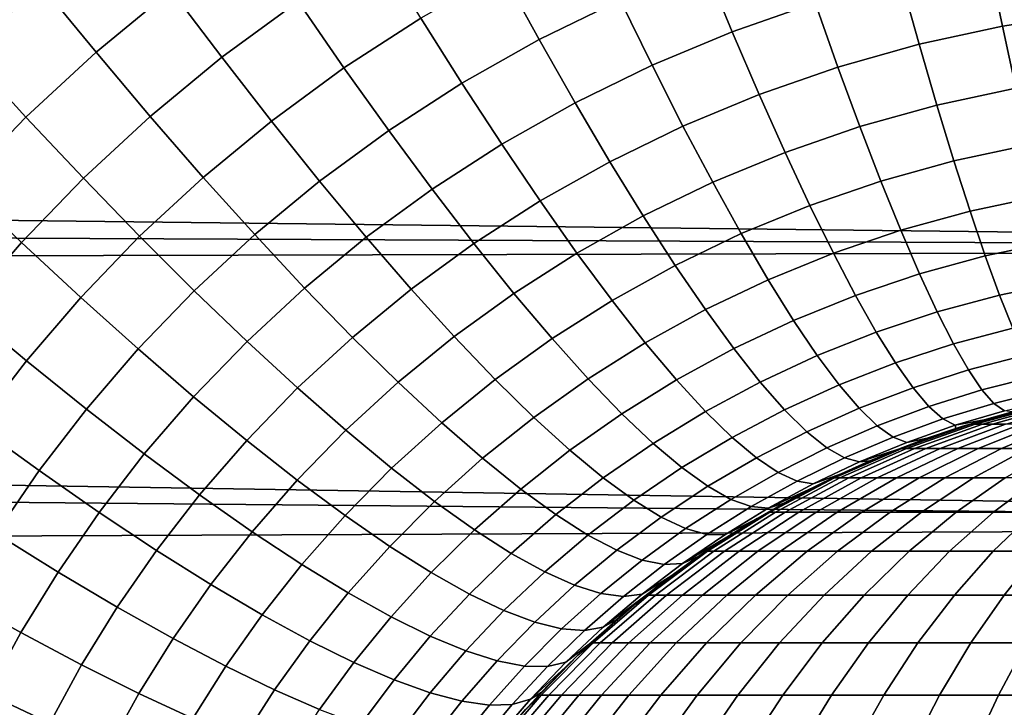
# Model space of a CAD drawing. Header units: metres. Extents: x -28 to 70, y -212 to 28.
# Tile 212 of 239: x 59.83 to 63.33, y 2.34 to 4.78. Entities that reach past the tile are written whole.
import ezdxf

# ---------------------------------------------------------------- set-up
doc = ezdxf.new("R2010")
doc.units = ezdxf.units.M
doc.layers.add('solid_10_261_102_XXX', color=7, linetype='CONTINUOUS')

msp = doc.modelspace()

# ---------------------------------------------------------------- linework, layer by layer
at = {"layer": 'solid_10_261_102_XXX'}
for points in [[(60.097095, 4.667661, 133.629623), (60.364853, 4.888052, 133.554276), (60.18187, 5.137593, 133.40921), (59.900841, 4.906998, 133.484711)], [(59.371334, 4.849041, 133.454437), (59.638363, 4.665297, 133.561798), (59.900841, 4.906998, 133.484711), (59.639221, 5.10078, 133.377991)], [(60.544914, 4.649364, 133.719803), (60.816631, 4.848207, 133.647171), (60.650143, 5.096413, 133.481415), (60.364853, 4.888052, 133.554276)], [(61.674732, 4.712916, 133.903885), (61.962845, 4.85386, 133.844635), (61.845879, 5.100805, 133.639374), (61.542999, 4.952584, 133.698944)], [(62.362087, 4.740317, 134.015015), (62.65794, 4.843091, 133.968918), (62.574532, 5.087427, 133.744995), (62.263176, 4.979101, 133.791412)], [(60.979832, 4.612068, 133.832642), (61.254013, 4.7892, 133.763657), (61.10466, 5.034131, 133.577911), (60.816631, 4.848207, 133.647171)], [(63.324467, 4.759669, 134.140762), (63.626225, 4.805913, 134.118591), (63.593075, 5.045272, 133.876923), (63.275043, 4.9964, 133.899292)], [(29.683619, 4.696668, 94.559288), (29.573715, 4.981474, 94.63031), (68.738998, 4.938868, 94.6194)], [(62.076664, 4.621481, 134.067886), (62.362087, 4.740317, 134.015015), (62.263176, 4.979101, 133.791412), (61.962845, 4.85386, 133.844635)], [(63.028137, 4.695652, 134.171371), (63.324467, 4.759669, 134.140762), (63.275043, 4.9964, 133.899292), (62.96278, 4.928754, 133.930145)], [(61.399818, 4.557548, 133.968292), (61.674732, 4.712916, 133.903885), (61.542999, 4.952584, 133.698944), (61.254013, 4.7892, 133.763657)], [(29.786154, 4.4167, 94.493774), (29.683619, 4.696668, 94.559288), (68.738998, 4.938868, 94.6194), (68.738998, 3.965933, 94.397156)], [(62.738785, 4.614573, 134.209824), (63.028137, 4.695652, 134.171371), (62.96278, 4.928754, 133.930145), (62.65794, 4.843091, 133.968918)], [(59.84716, 4.436744, 133.706589), (60.097095, 4.667661, 133.629623), (59.900841, 4.906998, 133.484711), (59.638363, 4.665297, 133.561798)], [(60.289989, 4.439091, 133.794983), (60.544914, 4.649364, 133.719803), (60.364853, 4.888052, 133.554276), (60.097095, 4.667661, 133.629623)], [(60.721214, 4.422645, 133.90506), (60.979832, 4.612068, 133.832642), (60.816631, 4.848207, 133.647171), (60.544914, 4.649364, 133.719803)], [(61.802788, 4.487725, 134.126801), (62.076664, 4.621481, 134.067886), (61.962845, 4.85386, 133.844635), (61.674732, 4.712916, 133.903885)], [(62.457886, 4.517279, 134.255585), (62.738785, 4.614573, 134.209824), (62.65794, 4.843091, 133.968918), (62.362087, 4.740317, 134.015015)], [(63.372154, 4.539955, 134.398148), (63.658218, 4.58361, 134.376175), (63.626225, 4.805913, 134.118591), (63.324467, 4.759669, 134.140762)], [(61.138977, 4.389099, 134.036987), (61.399818, 4.557548, 133.968292), (61.254013, 4.7892, 133.763657), (60.979832, 4.612068, 133.832642)], [(62.186794, 4.404751, 134.30809), (62.457886, 4.517279, 134.255585), (62.362087, 4.740317, 134.015015), (62.076664, 4.621481, 134.067886)], [(63.091164, 4.479513, 134.428482), (63.372154, 4.539955, 134.398148), (63.324467, 4.759669, 134.140762), (63.028137, 4.695652, 134.171371)], [(61.541405, 4.340256, 134.190857), (61.802788, 4.487725, 134.126801), (61.674732, 4.712916, 133.903885), (61.399818, 4.557548, 133.968292)], [(59.615208, 4.196781, 133.784286), (59.84716, 4.436744, 133.706589), (59.638363, 4.665297, 133.561798), (59.394619, 4.414023, 133.639557)], [(60.052124, 4.218831, 133.871826), (60.289989, 4.439091, 133.794983), (60.097095, 4.667661, 133.629623), (59.84716, 4.436744, 133.706589)], [(62.816696, 4.402941, 134.466614), (63.091164, 4.479513, 134.428482), (63.028137, 4.695652, 134.171371), (62.738785, 4.614573, 134.209824)], [(60.478615, 4.222354, 133.980042), (60.721214, 4.422645, 133.90506), (60.544914, 4.649364, 133.719803), (60.289989, 4.439091, 133.794983)], [(60.892921, 4.208954, 134.109131), (61.138977, 4.389099, 134.036987), (60.979832, 4.612068, 133.832642), (60.721214, 4.422645, 133.90506)], [(61.926575, 4.278061, 134.366623), (62.186794, 4.404751, 134.30809), (62.076664, 4.621481, 134.067886), (61.802788, 4.487725, 134.126801)], [(62.550129, 4.311028, 134.511993), (62.816696, 4.402941, 134.466614), (62.738785, 4.614573, 134.209824), (62.457886, 4.517279, 134.255585)], [(61.293324, 4.180341, 134.259232), (61.541405, 4.340256, 134.190857), (61.399818, 4.557548, 133.968292), (61.138977, 4.389099, 134.036987)], [(63.151566, 4.281345, 134.700287), (63.417885, 4.338285, 134.670242), (63.372154, 4.539955, 134.398148), (63.091164, 4.479513, 134.428482)], [(61.678101, 4.138339, 134.430313), (61.926575, 4.278061, 134.366623), (61.802788, 4.487725, 134.126801), (61.541405, 4.340256, 134.190857)], [(62.292732, 4.204685, 134.564117), (62.550129, 4.311028, 134.511993), (62.457886, 4.517279, 134.255585), (62.186794, 4.404751, 134.30809)], [(62.891304, 4.209185, 134.738068), (63.151566, 4.281345, 134.700287), (63.091164, 4.479513, 134.428482), (62.816696, 4.402941, 134.466614)], [(59.831463, 3.990005, 133.949432), (60.052124, 4.218831, 133.871826), (59.84716, 4.436744, 133.706589), (59.615208, 4.196781, 133.784286)], [(60.252289, 4.012574, 134.056732), (60.478615, 4.222354, 133.980042), (60.289989, 4.439091, 133.794983), (60.052124, 4.218831, 133.871826)], [(60.662094, 4.018463, 134.183914), (60.892921, 4.208954, 134.109131), (60.721214, 4.422645, 133.90506), (60.478615, 4.222354, 133.980042)], [(29.881878, 4.140791, 94.43335), (29.786154, 4.4167, 94.493774), (68.738998, 3.965933, 94.397156)], [(61.059242, 4.009289, 134.3311), (61.293324, 4.180341, 134.259232), (61.138977, 4.389099, 134.036987), (60.892921, 4.208954, 134.109131)], [(62.045502, 4.084906, 134.622238), (62.292732, 4.204685, 134.564117), (62.186794, 4.404751, 134.30809), (61.926575, 4.278061, 134.366623)], [(62.638378, 4.12253, 134.783066), (62.891304, 4.209185, 134.738068), (62.816696, 4.402941, 134.466614), (62.550129, 4.311028, 134.511993)], [(61.442158, 3.986771, 134.498352), (61.678101, 4.138339, 134.430313), (61.541405, 4.340256, 134.190857), (61.293324, 4.180341, 134.259232)], [(63.209061, 4.102074, 134.985504), (63.461445, 4.155601, 134.95578), (63.417885, 4.338285, 134.670242), (63.151566, 4.281345, 134.700287)], [(61.809273, 3.952741, 134.685547), (62.045502, 4.084906, 134.622238), (61.926575, 4.278061, 134.366623), (61.678101, 4.138339, 134.430313)], [(62.393974, 4.022217, 134.834763), (62.638378, 4.12253, 134.783066), (62.550129, 4.311028, 134.511993), (62.292732, 4.204685, 134.564117)], [(62.962261, 4.034208, 135.022919), (63.209061, 4.102074, 134.985504), (63.151566, 4.281345, 134.700287), (62.891304, 4.209185, 134.738068)], [(60.042377, 3.794662, 134.134232), (60.252289, 4.012574, 134.056732), (60.052124, 4.218831, 133.871826), (59.831463, 3.990005, 133.949432)], [(60.446728, 3.818937, 134.260437), (60.662094, 4.018463, 134.183914), (60.478615, 4.222354, 133.980042), (60.252289, 4.012574, 134.056732)], [(60.839565, 3.828371, 134.40564), (61.059242, 4.009289, 134.3311), (60.892921, 4.208954, 134.109131), (60.662094, 4.018463, 134.183914)], [(62.722225, 3.952663, 135.067505), (62.962261, 4.034208, 135.022919), (62.891304, 4.209185, 134.738068), (62.638378, 4.12253, 134.783066)], [(59.628029, 3.753997, 134.026917), (59.831463, 3.990005, 133.949432), (59.615208, 4.196781, 133.784286), (59.401257, 3.949211, 133.861801)], [(61.219395, 3.824582, 134.569916), (61.442158, 3.986771, 134.498352), (61.293324, 4.180341, 134.259232), (61.059242, 4.009289, 134.3311)], [(62.159027, 3.90916, 134.892471), (62.393974, 4.022217, 134.834763), (62.292732, 4.204685, 134.564117), (62.045502, 4.084906, 134.622238)], [(29.970444, 3.86956, 94.377907), (29.881878, 4.140791, 94.43335), (68.738998, 3.965933, 94.397156)], [(61.584778, 3.809292, 134.75322), (61.809273, 3.952741, 134.685547), (61.678101, 4.138339, 134.430313), (61.442158, 3.986771, 134.498352)], [(63.263382, 3.942539, 135.282822), (63.502625, 3.992756, 135.253403), (63.461445, 4.155601, 134.95578), (63.209061, 4.102074, 134.985504)], [(62.490055, 3.858198, 135.11879), (62.722225, 3.952663, 135.067505), (62.638378, 4.12253, 134.783066), (62.393974, 4.022217, 134.834763)], [(63.029236, 3.87883, 135.319855), (63.263382, 3.942539, 135.282822), (63.209061, 4.102074, 134.985504), (62.962261, 4.034208, 135.022919)], [(61.934307, 3.784328, 134.955353), (62.159027, 3.90916, 134.892471), (62.045502, 4.084906, 134.622238), (61.809273, 3.952741, 134.685547)], [(62.801281, 3.802222, 135.364014), (63.029236, 3.87883, 135.319855), (62.962261, 4.034208, 135.022919), (62.722225, 3.952663, 135.067505)], [(60.246964, 3.611665, 134.33783), (60.446728, 3.818937, 134.260437), (60.252289, 4.012574, 134.056732), (60.042377, 3.794662, 134.134232)], [(60.634533, 3.638825, 134.481995), (60.839565, 3.828371, 134.40564), (60.662094, 4.018463, 134.183914), (60.446728, 3.818937, 134.260437)], [(61.010204, 3.652966, 134.644211), (61.219395, 3.824582, 134.569916), (61.059242, 4.009289, 134.3311), (60.839565, 3.828371, 134.40564)], [(62.266609, 3.751646, 135.176041), (62.490055, 3.858198, 135.11879), (62.393974, 4.022217, 134.834763), (62.159027, 3.90916, 134.892471)], [(30.052391, 3.602428, 94.32711), (29.970444, 3.86956, 94.377907), (68.738998, 3.965933, 94.397156), (68.738998, 2.983123, 94.223724)], [(59.848892, 3.569941, 134.211685), (60.042377, 3.794662, 134.134232), (59.831463, 3.990005, 133.949432), (59.628029, 3.753997, 134.026917)], [(61.372631, 3.655698, 134.824463), (61.584778, 3.809292, 134.75322), (61.442158, 3.986771, 134.498352), (61.219395, 3.824582, 134.569916)], [(63.31427, 3.803483, 135.59082), (63.541237, 3.850511, 135.561737), (63.502625, 3.992756, 135.253403), (63.263382, 3.942539, 135.282822)], [(61.720516, 3.648734, 135.022644), (61.934307, 3.784328, 134.955353), (61.809273, 3.952741, 134.685547), (61.584778, 3.809292, 134.75322)], [(62.580517, 3.713396, 135.414841), (62.801281, 3.802222, 135.364014), (62.722225, 3.952663, 135.067505), (62.490055, 3.858198, 135.11879)], [(63.091919, 3.743776, 135.627457), (63.31427, 3.803483, 135.59082), (63.263382, 3.942539, 135.282822), (63.029236, 3.87883, 135.319855)], [(62.052624, 3.633888, 135.238495), (62.266609, 3.751646, 135.176041), (62.159027, 3.90916, 134.892471), (61.934307, 3.784328, 134.955353)], [(62.367752, 3.613099, 135.471619), (62.580517, 3.713396, 135.414841), (62.490055, 3.858198, 135.11879), (62.266609, 3.751646, 135.176041)], [(62.875168, 3.671911, 135.671188), (63.091919, 3.743776, 135.627457), (63.029236, 3.87883, 135.319855), (62.801281, 3.802222, 135.364014)], [(60.814819, 3.47308, 134.720367), (61.010204, 3.652966, 134.644211), (60.839565, 3.828371, 134.40564), (60.634533, 3.638825, 134.481995)], [(61.173214, 3.493066, 134.898483), (61.372631, 3.655698, 134.824463), (61.219395, 3.824582, 134.569916), (61.010204, 3.652966, 134.644211)], [(63.361492, 3.685558, 135.908096), (63.577103, 3.729531, 135.879349), (63.541237, 3.850511, 135.561737), (63.31427, 3.803483, 135.59082)], [(60.062817, 3.397902, 134.415253), (60.246964, 3.611665, 134.33783), (60.042377, 3.794662, 134.134232), (59.848892, 3.569941, 134.211685)], [(60.444271, 3.441869, 134.55928), (60.634533, 3.638825, 134.481995), (60.446728, 3.818937, 134.260437), (60.246964, 3.611665, 134.33783)], [(61.518234, 3.503424, 135.093567), (61.720516, 3.648734, 135.022644), (61.584778, 3.809292, 134.75322), (61.372631, 3.655698, 134.824463)], [(62.664944, 3.588487, 135.721542), (62.875168, 3.671911, 135.671188), (62.801281, 3.802222, 135.364014), (62.580517, 3.713396, 135.414841)], [(63.150009, 3.629676, 135.944321), (63.361492, 3.685558, 135.908096), (63.31427, 3.803483, 135.59082), (63.091919, 3.743776, 135.627457)], [(59.67168, 3.339659, 134.288315), (59.848892, 3.569941, 134.211685), (59.628029, 3.753997, 134.026917), (59.441662, 3.512115, 134.103516)], [(61.848743, 3.505846, 135.305374), (62.052624, 3.633888, 135.238495), (61.934307, 3.784328, 134.955353), (61.720516, 3.648734, 135.022644)], [(62.163662, 3.502123, 135.53363), (62.367752, 3.613099, 135.471619), (62.266609, 3.751646, 135.176041), (62.052624, 3.633888, 135.238495)], [(62.94355, 3.562336, 135.987595), (63.150009, 3.629676, 135.944321), (63.091919, 3.743776, 135.627457), (62.875168, 3.671911, 135.671188)], [(62.461979, 3.494167, 135.777847), (62.664944, 3.588487, 135.721542), (62.580517, 3.713396, 135.414841), (62.367752, 3.613099, 135.471619)], [(63.203247, 3.537064, 136.268951), (63.404827, 3.589313, 136.233139), (63.361492, 3.685558, 135.908096), (63.150009, 3.629676, 135.944321)], [(60.986752, 3.322475, 134.974442), (61.173214, 3.493066, 134.898483), (61.010204, 3.652966, 134.644211), (60.814819, 3.47308, 134.720367)], [(61.327827, 3.34942, 135.167297), (61.518234, 3.503424, 135.093567), (61.372631, 3.655698, 134.824463), (61.173214, 3.493066, 134.898483)], [(61.655529, 3.368473, 135.375931), (61.848743, 3.505846, 135.305374), (61.720516, 3.648734, 135.022644), (61.518234, 3.503424, 135.093567)], [(62.742939, 3.484055, 136.03746), (62.94355, 3.562336, 135.987595), (62.875168, 3.671911, 135.671188), (62.664944, 3.588487, 135.721542)], [(60.268799, 3.238685, 134.636658), (60.444271, 3.441869, 134.55928), (60.246964, 3.611665, 134.33783), (60.062817, 3.397902, 134.415253)], [(60.633369, 3.286065, 134.797531), (60.814819, 3.47308, 134.720367), (60.634533, 3.638825, 134.481995), (60.444271, 3.441869, 134.55928)], [(61.968861, 3.381297, 135.600082), (62.163662, 3.502123, 135.53363), (62.052624, 3.633888, 135.238495), (61.848743, 3.505846, 135.305374)], [(62.266907, 3.389649, 135.839386), (62.461979, 3.494167, 135.777847), (62.367752, 3.613099, 135.471619), (62.163662, 3.502123, 135.53363)], [(63.006104, 3.474011, 136.311768), (63.203247, 3.537064, 136.268951), (63.150009, 3.629676, 135.944321), (62.94355, 3.562336, 135.987595)], [(30.128082, 3.33898, 94.280693), (30.052391, 3.602428, 94.32711), (68.738998, 2.983123, 94.223724)], [(62.548855, 3.395404, 136.093277), (62.742939, 3.484055, 136.03746), (62.664944, 3.588487, 135.721542), (62.461979, 3.494167, 135.777847)], [(63.251373, 3.466372, 136.599838), (63.444069, 3.515199, 136.564438), (63.404827, 3.589313, 136.233139), (63.203247, 3.537064, 136.268951)], [(59.894138, 3.178836, 134.491898), (60.062817, 3.397902, 134.415253), (59.848892, 3.569941, 134.211685), (59.67168, 3.339659, 134.288315)], [(62.81414, 3.400586, 136.36113), (63.006104, 3.474011, 136.311768), (62.94355, 3.562336, 135.987595), (62.742939, 3.484055, 136.03746)], [(61.783867, 3.251475, 135.670288), (61.968861, 3.381297, 135.600082), (61.848743, 3.505846, 135.305374), (61.655529, 3.368473, 135.375931)], [(63.062534, 3.407347, 136.642166), (63.251373, 3.466372, 136.599838), (63.203247, 3.537064, 136.268951), (63.006104, 3.474011, 136.311768)], [(63.294167, 3.417931, 136.93541), (63.479038, 3.463562, 136.900452), (63.444069, 3.515199, 136.564438), (63.251373, 3.466372, 136.599838)], [(60.813381, 3.144984, 135.051483), (60.986752, 3.322475, 134.974442), (60.814819, 3.47308, 134.720367), (60.633369, 3.286065, 134.797531)], [(61.149525, 3.187714, 135.243042), (61.327827, 3.34942, 135.167297), (61.173214, 3.493066, 134.898483), (60.986752, 3.322475, 134.974442)], [(61.473328, 3.222698, 135.449387), (61.655529, 3.368473, 135.375931), (61.518234, 3.503424, 135.093567), (61.327827, 3.34942, 135.167297)], [(62.080299, 3.275667, 135.905411), (62.266907, 3.389649, 135.839386), (62.163662, 3.502123, 135.53363), (61.968861, 3.381297, 135.600082)], [(62.361877, 3.296992, 136.154327), (62.548855, 3.395404, 136.093277), (62.461979, 3.494167, 135.777847), (62.266907, 3.389649, 135.839386)], [(62.627968, 3.317273, 136.416443), (62.81414, 3.400586, 136.36113), (62.742939, 3.484055, 136.03746), (62.548855, 3.395404, 136.093277)], [(62.878212, 3.338473, 136.691025), (63.062534, 3.407347, 136.642166), (63.006104, 3.474011, 136.311768), (62.81414, 3.400586, 136.36113)], [(60.465881, 3.093033, 134.874863), (60.633369, 3.286065, 134.797531), (60.444271, 3.441869, 134.55928), (60.268799, 3.238685, 134.636658)], [(63.112583, 3.362658, 136.97728), (63.294167, 3.417931, 136.93541), (63.251373, 3.466372, 136.599838), (63.062534, 3.407347, 136.642166)], [(63.331432, 3.391967, 137.274139), (63.509571, 3.434643, 137.239609), (63.479038, 3.463562, 136.900452), (63.294167, 3.417931, 136.93541)], [(62.934853, 3.298003, 137.02562), (63.112583, 3.362658, 136.97728), (63.062534, 3.407347, 136.642166), (62.878212, 3.338473, 136.691025)], [(63.156013, 3.34015, 137.315506), (63.331432, 3.391967, 137.274139), (63.294167, 3.417931, 136.93541), (63.112583, 3.362658, 136.97728)], [(63.158318, 3.328982, 137.656693), (63.18298, 3.336887, 195.5), (63.441513, 3.407934, 195.5), (63.25959, 3.360173, 137.630676)], [(63.18298, 3.336887, 195.5), (63.21233, 3.344505, 195.642044), (63.464531, 3.412248, 195.624359), (63.441513, 3.407934, 195.5)], [(63.464531, 3.412248, 195.624359), (63.21233, 3.344505, 195.642044), (63.227646, 3.344505, 195.786407), (63.47794, 3.412248, 195.750763)], [(63.47794, 3.412248, 195.750763), (63.227646, 3.344505, 195.786407), (63.253231, 3.344505, 195.929306), (63.500343, 3.412248, 195.875885)], [(63.500343, 3.412248, 195.875885), (63.253231, 3.344505, 195.929306), (63.28896, 3.344505, 196.070007), (63.531624, 3.412248, 195.999084)], [(63.360382, 3.387924, 137.607315), (63.25959, 3.360173, 137.630676), (63.441513, 3.407934, 195.5)], [(63.531624, 3.412248, 195.999084), (63.28896, 3.344505, 196.070007), (63.334644, 3.344505, 196.207809), (63.571625, 3.412248, 196.119736)], [(60.10799, 3.030396, 134.713318), (60.268799, 3.238685, 134.636658), (60.062817, 3.397902, 134.415253), (59.894138, 3.178836, 134.491898)], [(61.609035, 3.113493, 135.743423), (61.783867, 3.251475, 135.670288), (61.655529, 3.368473, 135.375931), (61.473328, 3.222698, 135.449387)], [(61.902653, 3.152975, 135.97522), (62.080299, 3.275667, 135.905411), (61.968861, 3.381297, 135.600082), (61.783867, 3.251475, 135.670288)], [(62.182549, 3.189451, 136.21991), (62.361877, 3.296992, 136.154327), (62.266907, 3.389649, 135.839386), (62.080299, 3.275667, 135.905411)], [(62.448132, 3.224584, 136.47699), (62.627968, 3.317273, 136.416443), (62.548855, 3.395404, 136.093277), (62.361877, 3.296992, 136.154327)], [(62.698952, 3.260139, 136.745819), (62.878212, 3.338473, 136.691025), (62.81414, 3.400586, 136.36113), (62.627968, 3.317273, 136.416443)], [(63.331432, 3.391967, 137.274139), (63.156013, 3.34015, 137.315506), (63.25959, 3.360173, 137.630676), (63.360382, 3.387924, 137.607315)], [(30.260424, 2.823948, 94.200371), (30.128082, 3.33898, 94.280693), (68.738998, 2.983123, 94.223724)], [(59.740681, 2.955575, 134.567017), (59.894138, 3.178836, 134.491898), (59.67168, 3.339659, 134.288315), (59.510483, 3.104986, 134.363342)], [(61.302376, 3.069427, 135.524887), (61.473328, 3.222698, 135.449387), (61.327827, 3.34942, 135.167297), (61.149525, 3.187714, 135.243042)], [(62.761475, 3.224267, 137.07988), (62.934853, 3.298003, 137.02562), (62.878212, 3.338473, 136.691025), (62.698952, 3.260139, 136.745819)], [(62.852558, 3.213686, 137.750565), (62.930641, 3.246258, 195.5), (63.18298, 3.336887, 195.5), (62.954693, 3.25585, 137.716614)], [(62.930641, 3.246258, 195.5), (62.965881, 3.258058, 195.659317), (63.21233, 3.344505, 195.642044), (63.18298, 3.336887, 195.5)], [(62.983803, 3.279367, 137.363342), (63.156013, 3.34015, 137.315506), (63.112583, 3.362658, 136.97728), (62.934853, 3.298003, 137.02562)], [(63.056675, 3.294253, 137.685318), (62.954693, 3.25585, 137.716614), (63.18298, 3.336887, 195.5)], [(63.21233, 3.344505, 195.642044), (62.965881, 3.258058, 195.659317), (62.983063, 3.258058, 195.821228), (63.227646, 3.344505, 195.786407)], [(63.227646, 3.344505, 195.786407), (62.983063, 3.258058, 195.821228), (63.011761, 3.258058, 195.981506), (63.253231, 3.344505, 195.929306)], [(63.156013, 3.34015, 137.315506), (62.983803, 3.279367, 137.363342), (63.056675, 3.294253, 137.685318), (63.158318, 3.328982, 137.656693)], [(63.253231, 3.344505, 195.929306), (63.011761, 3.258058, 195.981506), (63.05183, 3.258058, 196.139328), (63.28896, 3.344505, 196.070007)], [(63.28896, 3.344505, 196.070007), (63.05183, 3.258058, 196.139328), (63.103069, 3.258058, 196.293884), (63.334644, 3.344505, 196.207809)], [(63.158318, 3.328982, 137.656693), (63.056675, 3.294253, 137.685318), (63.18298, 3.336887, 195.5)], [(63.334644, 3.344505, 196.207809), (63.103069, 3.258058, 196.293884), (63.165215, 3.258058, 196.444382), (63.390049, 3.344505, 196.341995)], [(63.156013, 3.34015, 137.315506), (63.158318, 3.328982, 137.656693), (63.25959, 3.360173, 137.630676)], [(63.390049, 3.344505, 196.341995), (63.165215, 3.258058, 196.444382), (63.237949, 3.258058, 196.590057), (63.454899, 3.344505, 196.471878)], [(63.454899, 3.344505, 196.471878), (63.237949, 3.258058, 196.590057), (63.3209, 3.258058, 196.730179), (63.528854, 3.344505, 196.596802)], [(63.528854, 3.344505, 196.596802), (63.3209, 3.258058, 196.730179), (63.413643, 3.258058, 196.864014), (63.611542, 3.344505, 196.716125)], [(60.983463, 3.019283, 135.319931), (61.149525, 3.187714, 135.243042), (60.986752, 3.322475, 134.974442), (60.813381, 3.144984, 135.051483)], [(62.275124, 3.123052, 136.542114), (62.448132, 3.224584, 136.47699), (62.361877, 3.296992, 136.154327), (62.182549, 3.189451, 136.21991)], [(62.525261, 3.172763, 136.805878), (62.698952, 3.260139, 136.745819), (62.627968, 3.317273, 136.416443), (62.448132, 3.224584, 136.47699)], [(62.815247, 3.209827, 137.417068), (62.983803, 3.279367, 137.363342), (62.934853, 3.298003, 137.02562), (62.761475, 3.224267, 137.07988)], [(60.653141, 2.961626, 135.128754), (60.813381, 3.144984, 135.051483), (60.633369, 3.286065, 134.797531), (60.465881, 3.093033, 134.874863)], [(62.011333, 3.073436, 136.289322), (62.182549, 3.189451, 136.21991), (62.080299, 3.275667, 135.905411), (61.902653, 3.152975, 135.97522)], [(62.815247, 3.209827, 137.417068), (62.954693, 3.25585, 137.716614), (63.056675, 3.294253, 137.685318), (62.983803, 3.279367, 137.363342)], [(60.312244, 2.895034, 134.951553), (60.465881, 3.093033, 134.874863), (60.268799, 3.238685, 134.636658), (60.10799, 3.030396, 134.713318)], [(61.73431, 3.022314, 136.048035), (61.902653, 3.152975, 135.97522), (61.783867, 3.251475, 135.670288), (61.609035, 3.113493, 135.743423)], [(62.592907, 3.141772, 137.13942), (62.761475, 3.224267, 137.07988), (62.698952, 3.260139, 136.745819), (62.525261, 3.172763, 136.805878)], [(62.648144, 3.117559, 137.826019), (62.685982, 3.13658, 195.5), (62.930641, 3.246258, 195.5), (62.750328, 3.167626, 137.787033)], [(62.685982, 3.13658, 195.5), (62.72657, 3.153391, 195.676086), (62.965881, 3.258058, 195.659317), (62.930641, 3.246258, 195.5)], [(62.965881, 3.258058, 195.659317), (62.72657, 3.153391, 195.676086), (62.74556, 3.153391, 195.855057), (62.983063, 3.258058, 195.821228)], [(62.983063, 3.258058, 195.821228), (62.74556, 3.153391, 195.855057), (62.777279, 3.153391, 196.032196), (63.011761, 3.258058, 195.981506)], [(62.852558, 3.213686, 137.750565), (62.750328, 3.167626, 137.787033), (62.930641, 3.246258, 195.5)], [(63.011761, 3.258058, 195.981506), (62.777279, 3.153391, 196.032196), (62.821568, 3.153391, 196.206635), (63.05183, 3.258058, 196.139328)], [(62.815247, 3.209827, 137.417068), (62.852558, 3.213686, 137.750565), (62.954693, 3.25585, 137.716614)], [(63.05183, 3.258058, 196.139328), (62.821568, 3.153391, 196.206635), (62.878201, 3.153391, 196.377457), (63.103069, 3.258058, 196.293884)], [(63.103069, 3.258058, 196.293884), (62.878201, 3.153391, 196.377457), (62.946888, 3.153391, 196.543808), (63.165215, 3.258058, 196.444382)], [(63.165215, 3.258058, 196.444382), (62.946888, 3.153391, 196.543808), (63.027279, 3.153391, 196.704819), (63.237949, 3.258058, 196.590057)], [(63.237949, 3.258058, 196.590057), (63.027279, 3.153391, 196.704819), (63.118961, 3.153391, 196.85968), (63.3209, 3.258058, 196.730179)], [(63.3209, 3.258058, 196.730179), (63.118961, 3.153391, 196.85968), (63.22147, 3.153391, 197.007614), (63.413643, 3.258058, 196.864014)], [(63.413643, 3.258058, 196.864014), (63.22147, 3.153391, 197.007614), (63.334278, 3.153391, 197.147827), (63.515705, 3.258058, 196.990875)], [(61.444592, 2.968167, 135.818695), (61.609035, 3.113493, 135.743423), (61.473328, 3.222698, 135.449387), (61.302376, 3.069427, 135.524887)], [(62.357597, 3.076779, 136.870529), (62.525261, 3.172763, 136.805878), (62.448132, 3.224584, 136.47699), (62.275124, 3.123052, 136.542114)], [(62.650753, 3.131755, 137.476105), (62.815247, 3.209827, 137.417068), (62.761475, 3.224267, 137.07988), (62.592907, 3.141772, 137.13942)], [(62.815247, 3.209827, 137.417068), (62.650753, 3.131755, 137.476105), (62.750328, 3.167626, 137.787033), (62.852558, 3.213686, 137.750565)], [(59.961617, 2.81805, 134.788544), (60.10799, 3.030396, 134.713318), (59.894138, 3.178836, 134.491898), (59.740681, 2.955575, 134.567017)], [(61.142822, 2.90955, 135.601639), (61.302376, 3.069427, 135.524887), (61.149525, 3.187714, 135.243042), (60.983463, 3.019283, 135.319931)], [(62.109398, 3.013227, 136.61113), (62.275124, 3.123052, 136.542114), (62.182549, 3.189451, 136.21991), (62.011333, 3.073436, 136.289322)], [(62.429577, 3.050848, 137.203613), (62.592907, 3.141772, 137.13942), (62.525261, 3.172763, 136.805878), (62.357597, 3.076779, 136.870529)], [(62.490734, 3.045382, 137.539795), (62.648144, 3.117559, 137.826019), (62.750328, 3.167626, 137.787033), (62.650753, 3.131755, 137.476105)], [(60.829704, 2.845079, 135.397156), (60.983463, 3.019283, 135.319931), (60.813381, 3.144984, 135.051483), (60.653141, 2.961626, 135.128754)], [(61.848572, 2.949588, 136.361816), (62.011333, 3.073436, 136.289322), (61.902653, 3.152975, 135.97522), (61.73431, 3.022314, 136.048035)], [(62.196388, 2.972631, 136.939117), (62.357597, 3.076779, 136.870529), (62.275124, 3.123052, 136.542114), (62.109398, 3.013227, 136.61113)], [(62.490734, 3.045382, 137.539795), (62.650753, 3.131755, 137.476105), (62.592907, 3.141772, 137.13942), (62.429577, 3.050848, 137.203613)], [(62.444496, 3.004954, 137.911148), (62.450436, 3.008494, 195.5), (62.685982, 3.13658, 195.5), (62.546173, 3.063387, 137.867447)], [(62.450436, 3.008494, 195.5), (62.495728, 3.031089, 195.692261), (62.72657, 3.153391, 195.676086), (62.685982, 3.13658, 195.5)], [(62.72657, 3.153391, 195.676086), (62.495728, 3.031089, 195.692261), (62.516464, 3.031089, 195.88768), (62.74556, 3.153391, 195.855057)], [(62.74556, 3.153391, 195.855057), (62.516464, 3.031089, 195.88768), (62.551098, 3.031089, 196.0811), (62.777279, 3.153391, 196.032196)], [(62.648144, 3.117559, 137.826019), (62.546173, 3.063387, 137.867447), (62.685982, 3.13658, 195.5)], [(62.777279, 3.153391, 196.032196), (62.551098, 3.031089, 196.0811), (62.599457, 3.031089, 196.271561), (62.821568, 3.153391, 196.206635)], [(62.821568, 3.153391, 196.206635), (62.599457, 3.031089, 196.271561), (62.661293, 3.031089, 196.458084), (62.878201, 3.153391, 196.377457)], [(62.878201, 3.153391, 196.377457), (62.661293, 3.031089, 196.458084), (62.73629, 3.031089, 196.639709), (62.946888, 3.153391, 196.543808)], [(62.946888, 3.153391, 196.543808), (62.73629, 3.031089, 196.639709), (62.824066, 3.031089, 196.815521), (63.027279, 3.153391, 196.704819)], [(63.027279, 3.153391, 196.704819), (62.824066, 3.031089, 196.815521), (62.924175, 3.031089, 196.984619), (63.118961, 3.153391, 196.85968)], [(63.118961, 3.153391, 196.85968), (62.924175, 3.031089, 196.984619), (63.036098, 3.031089, 197.146133), (63.22147, 3.153391, 197.007614)], [(63.22147, 3.153391, 197.007614), (63.036098, 3.031089, 197.146133), (63.159275, 3.031089, 197.29924), (63.334278, 3.153391, 197.147827)], [(63.334278, 3.153391, 197.147827), (63.159275, 3.031089, 197.29924), (63.293068, 3.031089, 197.443161), (63.456814, 3.153391, 197.279648)], [(63.456814, 3.153391, 197.279648), (63.293068, 3.031089, 197.443161), (63.436798, 3.031089, 197.577148), (63.588451, 3.153391, 197.402359)], [(60.505943, 2.773381, 135.20549), (60.653141, 2.961626, 135.128754), (60.465881, 3.093033, 134.874863), (60.312244, 2.895034, 134.951553)], [(61.575512, 2.884406, 136.123062), (61.73431, 3.022314, 136.048035), (61.609035, 3.113493, 135.743423), (61.444592, 2.968167, 135.818695)], [(62.490734, 3.045382, 137.539795), (62.546173, 3.063387, 137.867447), (62.648144, 3.117559, 137.826019)], [(61.29071, 2.816298, 135.895294), (61.444592, 2.968167, 135.818695), (61.302376, 3.069427, 135.524887), (61.142822, 2.90955, 135.601639)], [(61.951286, 2.895654, 136.683273), (62.109398, 3.013227, 136.61113), (62.011333, 3.073436, 136.289322), (61.848572, 2.949588, 136.361816)], [(62.271896, 2.951837, 137.27179), (62.429577, 3.050848, 137.203613), (62.357597, 3.076779, 136.870529), (62.196388, 2.972631, 136.939117)], [(62.335575, 2.950942, 137.607559), (62.490734, 3.045382, 137.539795), (62.429577, 3.050848, 137.203613), (62.271896, 2.951837, 137.27179)], [(62.335575, 2.950942, 137.607559), (62.444496, 3.004954, 137.911148), (62.546173, 3.063387, 137.867447), (62.490734, 3.045382, 137.539795)], [(60.17226, 2.693053, 135.026886), (60.312244, 2.895034, 134.951553), (60.10799, 3.030396, 134.713318), (59.961617, 2.81805, 134.788544)], [(60.994743, 2.743936, 135.678802), (61.142822, 2.90955, 135.601639), (60.983463, 3.019283, 135.319931), (60.829704, 2.845079, 135.397156)], [(61.694519, 2.818536, 136.436584), (61.848572, 2.949588, 136.361816), (61.73431, 3.022314, 136.048035), (61.575512, 2.884406, 136.123062)], [(62.225384, 2.862753, 195.5), (62.274651, 2.891836, 195.707764), (62.495728, 3.031089, 195.692261), (62.450436, 3.008494, 195.5)], [(62.495728, 3.031089, 195.692261), (62.274651, 2.891836, 195.707764), (62.297054, 2.891836, 195.918915), (62.516464, 3.031089, 195.88768)], [(62.516464, 3.031089, 195.88768), (62.297054, 2.891836, 195.918915), (62.33448, 2.891836, 196.12793), (62.551098, 3.031089, 196.0811)], [(62.551098, 3.031089, 196.0811), (62.33448, 2.891836, 196.12793), (62.386738, 2.891836, 196.33374), (62.599457, 3.031089, 196.271561)], [(62.599457, 3.031089, 196.271561), (62.386738, 2.891836, 196.33374), (62.453556, 2.891836, 196.535294), (62.661293, 3.031089, 196.458084)], [(62.661293, 3.031089, 196.458084), (62.453556, 2.891836, 196.535294), (62.534599, 2.891836, 196.731567), (62.73629, 3.031089, 196.639709)], [(62.73629, 3.031089, 196.639709), (62.534599, 2.891836, 196.731567), (62.629448, 2.891836, 196.921539), (62.824066, 3.031089, 196.815521)], [(62.824066, 3.031089, 196.815521), (62.629448, 2.891836, 196.921539), (62.737625, 2.891836, 197.104263), (62.924175, 3.031089, 196.984619)], [(62.924175, 3.031089, 196.984619), (62.737625, 2.891836, 197.104263), (62.85857, 2.891836, 197.278793), (63.036098, 3.031089, 197.146133)], [(63.036098, 3.031089, 197.146133), (62.85857, 2.891836, 197.278793), (62.991673, 2.891836, 197.444229), (63.159275, 3.031089, 197.29924)], [(63.159275, 3.031089, 197.29924), (62.991673, 2.891836, 197.444229), (63.136246, 2.891836, 197.599747), (63.293068, 3.031089, 197.443161)], [(63.293068, 3.031089, 197.443161), (63.136246, 2.891836, 197.599747), (63.291561, 2.891836, 197.744553), (63.436798, 3.031089, 197.577148)], [(63.436798, 3.031089, 197.577148), (63.291561, 2.891836, 197.744553), (63.456818, 2.891836, 197.877884), (63.589729, 3.031089, 197.700546)], [(30.369198, 2.323634, 94.135437), (30.260424, 2.823948, 94.200371), (68.738998, 2.983123, 94.223724), (68.738998, 1.992885, 94.099541)], [(62.041973, 2.860764, 137.010925), (62.196388, 2.972631, 136.939117), (62.109398, 3.013227, 136.61113), (61.951286, 2.895654, 136.683273)], [(62.143997, 2.803742, 138.054855), (62.225384, 2.862753, 195.5), (62.450436, 3.008494, 195.5), (62.243053, 2.875099, 138.005142)], [(62.185627, 2.84868, 137.678665), (62.343277, 2.942147, 137.95723), (62.444496, 3.004954, 137.911148), (62.335575, 2.950942, 137.607559)], [(62.343277, 2.942147, 137.95723), (62.243053, 2.875099, 138.005142), (62.450436, 3.008494, 195.5)], [(62.444496, 3.004954, 137.911148), (62.343277, 2.942147, 137.95723), (62.450436, 3.008494, 195.5)], [(59.829372, 2.602623, 134.861542), (59.961617, 2.81805, 134.788544), (59.740681, 2.955575, 134.567017), (59.602119, 2.729154, 134.639862)], [(60.688183, 2.666007, 135.473923), (60.829704, 2.845079, 135.397156), (60.653141, 2.961626, 135.128754), (60.505943, 2.773381, 135.20549)], [(61.426441, 2.739962, 136.199509), (61.575512, 2.884406, 136.123062), (61.444592, 2.968167, 135.818695), (61.29071, 2.816298, 135.895294)], [(61.801064, 2.770864, 136.757797), (61.951286, 2.895654, 136.683273), (61.848572, 2.949588, 136.361816), (61.694519, 2.818536, 136.436584)], [(62.120209, 2.845082, 137.343246), (62.271896, 2.951837, 137.27179), (62.196388, 2.972631, 136.939117), (62.041973, 2.860764, 137.010925)], [(62.185627, 2.84868, 137.678665), (62.335575, 2.950942, 137.607559), (62.271896, 2.951837, 137.27179), (62.120209, 2.845082, 137.343246)], [(62.185627, 2.84868, 137.678665), (62.243053, 2.875099, 138.005142), (62.343277, 2.942147, 137.95723)], [(60.37162, 2.581168, 135.280914), (60.505943, 2.773381, 135.20549), (60.312244, 2.895034, 134.951553), (60.17226, 2.693053, 135.026886)], [(61.147491, 2.658669, 135.972397), (61.29071, 2.816298, 135.895294), (61.142822, 2.90955, 135.601639), (60.994743, 2.743936, 135.678802)], [(61.549381, 2.680899, 136.512863), (61.694519, 2.818536, 136.436584), (61.575512, 2.884406, 136.123062), (61.426441, 2.739962, 136.199509)], [(61.894642, 2.741614, 137.08519), (62.041973, 2.860764, 137.010925), (61.951286, 2.895654, 136.683273), (61.801064, 2.770864, 136.757797)], [(62.01215, 2.700212, 195.5), (62.064571, 2.73641, 195.722488), (62.274651, 2.891836, 195.707764), (62.225384, 2.862753, 195.5)], [(62.041218, 2.738838, 137.752396), (62.143997, 2.803742, 138.054855), (62.243053, 2.875099, 138.005142), (62.185627, 2.84868, 137.678665)], [(62.274651, 2.891836, 195.707764), (62.064571, 2.73641, 195.722488), (62.088566, 2.73641, 195.948608), (62.297054, 2.891836, 195.918915)], [(62.297054, 2.891836, 195.918915), (62.088566, 2.73641, 195.948608), (62.128643, 2.73641, 196.172424), (62.33448, 2.891836, 196.12793)], [(62.33448, 2.891836, 196.12793), (62.128643, 2.73641, 196.172424), (62.184601, 2.73641, 196.392822), (62.386738, 2.891836, 196.33374)], [(62.386738, 2.891836, 196.33374), (62.184601, 2.73641, 196.392822), (62.256157, 2.73641, 196.608658), (62.453556, 2.891836, 196.535294)], [(62.453556, 2.891836, 196.535294), (62.256157, 2.73641, 196.608658), (62.342941, 2.73641, 196.818832), (62.534599, 2.891836, 196.731567)], [(62.534599, 2.891836, 196.731567), (62.342941, 2.73641, 196.818832), (62.444515, 2.73641, 197.022278), (62.629448, 2.891836, 196.921539)], [(62.629448, 2.891836, 196.921539), (62.444515, 2.73641, 197.022278), (62.560356, 2.73641, 197.217957), (62.737625, 2.891836, 197.104263)], [(62.737625, 2.891836, 197.104263), (62.560356, 2.73641, 197.217957), (62.689873, 2.73641, 197.404846), (62.85857, 2.891836, 197.278793)], [(62.85857, 2.891836, 197.278793), (62.689873, 2.73641, 197.404846), (62.832405, 2.73641, 197.582016), (62.991673, 2.891836, 197.444229)], [(62.991673, 2.891836, 197.444229), (62.832405, 2.73641, 197.582016), (62.987228, 2.73641, 197.748566), (63.136246, 2.891836, 197.599747)], [(63.136246, 2.891836, 197.599747), (62.987228, 2.73641, 197.748566), (63.153549, 2.73641, 197.90361), (63.291561, 2.891836, 197.744553)], [(63.291561, 2.891836, 197.744553), (63.153549, 2.73641, 197.90361), (63.330517, 2.73641, 198.046402), (63.456818, 2.891836, 197.877884)], [(63.456818, 2.891836, 197.877884), (63.330517, 2.73641, 198.046402), (63.517227, 2.73641, 198.176193), (63.631172, 2.891836, 197.999084)], [(60.858112, 2.573413, 135.755615), (60.994743, 2.743936, 135.678802), (60.829704, 2.845079, 135.397156), (60.688183, 2.666007, 135.473923)], [(61.974815, 2.730922, 137.417236), (62.120209, 2.845082, 137.343246), (62.041973, 2.860764, 137.010925), (61.894642, 2.741614, 137.08519)], [(61.951355, 2.648902, 138.158081), (62.01215, 2.700212, 195.5), (62.225384, 2.862753, 195.5), (62.046524, 2.728195, 138.10611)], [(62.041218, 2.738838, 137.752396), (62.185627, 2.84868, 137.678665), (62.120209, 2.845082, 137.343246), (61.974815, 2.730922, 137.417236)], [(62.143997, 2.803742, 138.054855), (62.046524, 2.728195, 138.10611), (62.225384, 2.862753, 195.5)], [(60.045643, 2.488007, 135.100052), (60.17226, 2.693053, 135.026886), (59.961617, 2.81805, 134.788544), (59.829372, 2.602623, 134.861542)], [(61.287228, 2.589678, 136.27655), (61.426441, 2.739962, 136.199509), (61.29071, 2.816298, 135.895294), (61.147491, 2.658669, 135.972397)], [(61.658951, 2.639385, 136.833908), (61.801064, 2.770864, 136.757797), (61.694519, 2.818536, 136.436584), (61.549381, 2.680899, 136.512863)], [(60.558769, 2.482918, 135.549469), (60.688183, 2.666007, 135.473923), (60.505943, 2.773381, 135.20549), (60.37162, 2.581168, 135.280914)], [(61.754639, 2.615613, 137.161133), (61.894642, 2.741614, 137.08519), (61.801064, 2.770864, 136.757797), (61.658951, 2.639385, 136.833908)], [(61.90266, 2.62166, 137.827988), (62.046524, 2.728195, 138.10611), (62.143997, 2.803742, 138.054855), (62.041218, 2.738838, 137.752396)], [(61.014938, 2.496031, 136.04924), (61.147491, 2.658669, 135.972397), (60.994743, 2.743936, 135.678802), (60.858112, 2.573413, 135.755615)], [(61.413311, 2.537283, 136.589859), (61.549381, 2.680899, 136.512863), (61.426441, 2.739962, 136.199509), (61.287228, 2.589678, 136.27655)], [(61.836002, 2.609695, 137.493011), (61.974815, 2.730922, 137.417236), (61.894642, 2.741614, 137.08519), (61.754639, 2.615613, 137.161133)], [(61.811985, 2.521826, 195.5), (61.866669, 2.565681, 195.736359), (62.064571, 2.73641, 195.722488), (62.01215, 2.700212, 195.5)], [(61.90266, 2.62166, 137.827988), (62.041218, 2.738838, 137.752396), (61.974815, 2.730922, 137.417236), (61.836002, 2.609695, 137.493011)], [(62.064571, 2.73641, 195.722488), (61.866669, 2.565681, 195.736359), (61.892155, 2.565681, 195.976578), (62.088566, 2.73641, 195.948608)], [(62.088566, 2.73641, 195.948608), (61.892155, 2.565681, 195.976578), (61.934731, 2.565681, 196.214355), (62.128643, 2.73641, 196.172424)], [(62.128643, 2.73641, 196.172424), (61.934731, 2.565681, 196.214355), (61.994179, 2.565681, 196.448486), (62.184601, 2.73641, 196.392822)], [(62.184601, 2.73641, 196.392822), (61.994179, 2.565681, 196.448486), (62.070194, 2.565681, 196.67778), (62.256157, 2.73641, 196.608658)], [(62.256157, 2.73641, 196.608658), (62.070194, 2.565681, 196.67778), (62.162392, 2.565681, 196.901062), (62.342941, 2.73641, 196.818832)], [(62.342941, 2.73641, 196.818832), (62.162392, 2.565681, 196.901062), (62.270298, 2.565681, 197.117188), (62.444515, 2.73641, 197.022278)], [(62.444515, 2.73641, 197.022278), (62.270298, 2.565681, 197.117188), (62.39336, 2.565681, 197.325058), (62.560356, 2.73641, 197.217957)], [(62.560356, 2.73641, 197.217957), (62.39336, 2.565681, 197.325058), (62.530952, 2.565681, 197.523605), (62.689873, 2.73641, 197.404846)], [(62.689873, 2.73641, 197.404846), (62.530952, 2.565681, 197.523605), (62.682373, 2.565681, 197.711823), (62.832405, 2.73641, 197.582016)], [(62.832405, 2.73641, 197.582016), (62.682373, 2.565681, 197.711823), (62.846844, 2.565681, 197.888748), (62.987228, 2.73641, 197.748566)], [(62.987228, 2.73641, 197.748566), (62.846844, 2.565681, 197.888748), (63.023533, 2.565681, 198.053467), (63.153549, 2.73641, 197.90361)], [(63.153549, 2.73641, 197.90361), (63.023533, 2.565681, 198.053467), (63.211533, 2.565681, 198.205154), (63.330517, 2.73641, 198.046402)], [(63.330517, 2.73641, 198.046402), (63.211533, 2.565681, 198.205154), (63.409885, 2.565681, 198.343033), (63.517227, 2.73641, 198.176193)], [(59.710857, 2.385017, 134.931595), (59.829372, 2.602623, 134.861542), (59.602119, 2.729154, 134.639862), (59.47802, 2.500526, 134.709686)], [(61.768593, 2.479332, 138.264053), (61.811985, 2.521826, 195.5), (62.01215, 2.700212, 195.5), (61.85849, 2.565769, 138.211044)], [(61.951355, 2.648902, 138.158081), (61.85849, 2.565769, 138.211044), (62.01215, 2.700212, 195.5)], [(61.90266, 2.62166, 137.827988), (61.951355, 2.648902, 138.158081), (62.046524, 2.728195, 138.10611)], [(60.249928, 2.385841, 135.354279), (60.37162, 2.581168, 135.280914), (60.17226, 2.693053, 135.026886), (60.045643, 2.488007, 135.100052)], [(60.732834, 2.398761, 135.831284), (60.858112, 2.573413, 135.755615), (60.688183, 2.666007, 135.473923), (60.558769, 2.482918, 135.549469)], [(61.525139, 2.501731, 136.910828), (61.658951, 2.639385, 136.833908), (61.549381, 2.680899, 136.512863), (61.413311, 2.537283, 136.589859)], [(61.157925, 2.434223, 136.353424), (61.287228, 2.589678, 136.27655), (61.147491, 2.658669, 135.972397), (61.014938, 2.496031, 136.04924)], [(61.6222, 2.483186, 137.237991), (61.754639, 2.615613, 137.161133), (61.658951, 2.639385, 136.833908), (61.525139, 2.501731, 136.910828)], [(61.90266, 2.62166, 137.827988), (61.770264, 2.497388, 137.904724), (61.85849, 2.565769, 138.211044), (61.951355, 2.648902, 138.158081)], [(59.932045, 2.280744, 135.170334), (60.045643, 2.488007, 135.100052), (59.829372, 2.602623, 134.861542), (59.710857, 2.385017, 134.931595)], [(61.704037, 2.481736, 137.569809), (61.836002, 2.609695, 137.493011), (61.754639, 2.615613, 137.161133), (61.6222, 2.483186, 137.237991)], [(61.770264, 2.497388, 137.904724), (61.90266, 2.62166, 137.827988), (61.836002, 2.609695, 137.493011), (61.704037, 2.481736, 137.569809)], [(60.441261, 2.296602, 135.623016), (60.558769, 2.482918, 135.549469), (60.37162, 2.581168, 135.280914), (60.249928, 2.385841, 135.354279)], [(60.893002, 2.329091, 136.125031), (61.014938, 2.496031, 136.04924), (60.858112, 2.573413, 135.755615), (60.732834, 2.398761, 135.831284)], [(61.286404, 2.388278, 136.666763), (61.413311, 2.537283, 136.589859), (61.287228, 2.589678, 136.27655), (61.157925, 2.434223, 136.353424)], [(61.626064, 2.32864, 195.5), (61.682045, 2.380605, 195.749298), (61.866669, 2.565681, 195.736359), (61.811985, 2.521826, 195.5)], [(61.644341, 2.366287, 137.981796), (61.768593, 2.479332, 138.264053), (61.85849, 2.565769, 138.211044), (61.770264, 2.497388, 137.904724)], [(61.866669, 2.565681, 195.736359), (61.682045, 2.380605, 195.749298), (61.708927, 2.380605, 196.002655), (61.892155, 2.565681, 195.976578)], [(61.892155, 2.565681, 195.976578), (61.708927, 2.380605, 196.002655), (61.753834, 2.380605, 196.253464), (61.934731, 2.565681, 196.214355)], [(61.934731, 2.565681, 196.214355), (61.753834, 2.380605, 196.253464), (61.816536, 2.380605, 196.500412), (61.994179, 2.565681, 196.448486)], [(61.994179, 2.565681, 196.448486), (61.816536, 2.380605, 196.500412), (61.896713, 2.380605, 196.742264), (62.070194, 2.565681, 196.67778)], [(62.070194, 2.565681, 196.67778), (61.896713, 2.380605, 196.742264), (61.993958, 2.380605, 196.977768), (62.162392, 2.565681, 196.901062)], [(62.162392, 2.565681, 196.901062), (61.993958, 2.380605, 196.977768), (62.107769, 2.380605, 197.205719), (62.270298, 2.565681, 197.117188)], [(62.270298, 2.565681, 197.117188), (62.107769, 2.380605, 197.205719), (62.237568, 2.380605, 197.424973), (62.39336, 2.565681, 197.325058)], [(62.39336, 2.565681, 197.325058), (62.237568, 2.380605, 197.424973), (62.382694, 2.380605, 197.634384), (62.530952, 2.565681, 197.523605)], [(62.530952, 2.565681, 197.523605), (62.382694, 2.380605, 197.634384), (62.542404, 2.380605, 197.832901), (62.682373, 2.565681, 197.711823)], [(62.682373, 2.565681, 197.711823), (62.542404, 2.380605, 197.832901), (62.715881, 2.380605, 198.019516), (62.846844, 2.565681, 197.888748)], [(62.846844, 2.565681, 197.888748), (62.715881, 2.380605, 198.019516), (62.902245, 2.380605, 198.193268), (63.023533, 2.565681, 198.053467)], [(63.023533, 2.565681, 198.053467), (62.902245, 2.380605, 198.193268), (63.100536, 2.380605, 198.353256), (63.211533, 2.565681, 198.205154)], [(63.211533, 2.565681, 198.205154), (63.100536, 2.380605, 198.353256), (63.30975, 2.380605, 198.498672), (63.409885, 2.565681, 198.343033)], [(63.409885, 2.565681, 198.343033), (63.30975, 2.380605, 198.498672), (63.528809, 2.380605, 198.628784), (63.617577, 2.565681, 198.466385)], [(61.39978, 2.35841, 136.987793), (61.525139, 2.501731, 136.910828), (61.413311, 2.537283, 136.589859), (61.286404, 2.388278, 136.666763)], [(61.038521, 2.274234, 136.429352), (61.157925, 2.434223, 136.353424), (61.014938, 2.496031, 136.04924), (60.893002, 2.329091, 136.125031)], [(61.497517, 2.344759, 137.314987), (61.6222, 2.483186, 137.237991), (61.525139, 2.501731, 136.910828), (61.39978, 2.35841, 136.987793)], [(61.644341, 2.366287, 137.981796), (61.770264, 2.497388, 137.904724), (61.704037, 2.481736, 137.569809), (61.579166, 2.347389, 137.646835)], [(61.598557, 2.297404, 138.369522), (61.626064, 2.32864, 195.5), (61.811985, 2.521826, 195.5), (61.681881, 2.389799, 138.316956)], [(61.768593, 2.479332, 138.264053), (61.681881, 2.389799, 138.316956), (61.811985, 2.521826, 195.5)], [(60.140549, 2.188193, 135.424805), (60.249928, 2.385841, 135.354279), (60.045643, 2.488007, 135.100052), (59.932045, 2.280744, 135.170334)], [(60.618759, 2.220707, 135.905029), (60.732834, 2.398761, 135.831284), (60.558769, 2.482918, 135.549469), (60.441261, 2.296602, 135.623016)], [(61.579166, 2.347389, 137.646835), (61.704037, 2.481736, 137.569809), (61.6222, 2.483186, 137.237991), (61.497517, 2.344759, 137.314987)], [(61.644341, 2.366287, 137.981796), (61.681881, 2.389799, 138.316956), (61.768593, 2.479332, 138.264053)], [(61.168716, 2.234445, 136.742828), (61.286404, 2.388278, 136.666763), (61.157925, 2.434223, 136.353424), (61.038521, 2.274234, 136.429352)], [(59.831013, 2.072041, 135.237045), (59.932045, 2.280744, 135.170334), (59.710857, 2.385017, 134.931595), (59.605583, 2.166056, 134.998016)], [(60.335392, 2.107796, 135.693832), (60.441261, 2.296602, 135.623016), (60.249928, 2.385841, 135.354279), (60.140549, 2.188193, 135.424805)], [(60.781586, 2.15851, 136.199005), (60.893002, 2.329091, 136.125031), (60.732834, 2.398761, 135.831284), (60.618759, 2.220707, 135.905029)], [(61.282974, 2.209911, 137.06398), (61.39978, 2.35841, 136.987793), (61.286404, 2.388278, 136.666763), (61.168716, 2.234445, 136.742828)], [(61.644341, 2.366287, 137.981796), (61.525192, 2.228622, 138.058411), (61.598557, 2.297404, 138.369522), (61.681881, 2.389799, 138.316956)], [(61.380768, 2.200746, 137.391327), (61.497517, 2.344759, 137.314987), (61.39978, 2.35841, 136.987793), (61.282974, 2.209911, 137.06398)], [(61.455475, 2.121789, 195.5), (61.511734, 2.182214, 195.76123), (61.682045, 2.380605, 195.749298), (61.626064, 2.32864, 195.5)], [(61.525192, 2.228622, 138.058411), (61.644341, 2.366287, 137.981796), (61.579166, 2.347389, 137.646835), (61.461632, 2.206993, 137.723312)], [(61.682045, 2.380605, 195.749298), (61.511734, 2.182214, 195.76123), (61.539902, 2.182214, 196.026733), (61.708927, 2.380605, 196.002655)], [(61.708927, 2.380605, 196.002655), (61.539902, 2.182214, 196.026733), (61.58696, 2.182214, 196.289536), (61.753834, 2.380605, 196.253464)], [(61.753834, 2.380605, 196.253464), (61.58696, 2.182214, 196.289536), (61.652664, 2.182214, 196.548309), (61.816536, 2.380605, 196.500412)], [(61.816536, 2.380605, 196.500412), (61.652664, 2.182214, 196.548309), (61.736683, 2.182214, 196.801743), (61.896713, 2.380605, 196.742264)], [(61.896713, 2.380605, 196.742264), (61.736683, 2.182214, 196.801743), (61.838581, 2.182214, 197.048523), (61.993958, 2.380605, 196.977768)], [(61.993958, 2.380605, 196.977768), (61.838581, 2.182214, 197.048523), (61.957844, 2.182214, 197.287399), (62.107769, 2.380605, 197.205719)], [(62.107769, 2.380605, 197.205719), (61.957844, 2.182214, 197.287399), (62.093857, 2.182214, 197.517136), (62.237568, 2.380605, 197.424973)], [(62.237568, 2.380605, 197.424973), (62.093857, 2.182214, 197.517136), (62.245934, 2.182214, 197.736588), (62.382694, 2.380605, 197.634384)], [(62.382694, 2.380605, 197.634384), (62.245934, 2.182214, 197.736588), (62.413288, 2.182214, 197.944611), (62.542404, 2.380605, 197.832901)], [(62.542404, 2.380605, 197.832901), (62.413288, 2.182214, 197.944611), (62.595074, 2.182214, 198.140152), (62.715881, 2.380605, 198.019516)], [(62.715881, 2.380605, 198.019516), (62.595074, 2.182214, 198.140152), (62.790359, 2.182214, 198.32222), (62.902245, 2.380605, 198.193268)], [(62.902245, 2.380605, 198.193268), (62.790359, 2.182214, 198.32222), (62.998146, 2.182214, 198.489868), (63.100536, 2.380605, 198.353256)], [(63.100536, 2.380605, 198.353256), (62.998146, 2.182214, 198.489868), (63.217373, 2.182214, 198.642258), (63.30975, 2.380605, 198.498672)], [(63.30975, 2.380605, 198.498672), (63.217373, 2.182214, 198.642258), (63.446926, 2.182214, 198.778595), (63.528809, 2.380605, 198.628784)], [(61.461632, 2.206993, 137.723312), (61.579166, 2.347389, 137.646835), (61.497517, 2.344759, 137.314987), (61.380768, 2.200746, 137.391327)]]:
    msp.add_3dface(points, dxfattribs=at)

doc.saveas('drawing.dxf')
